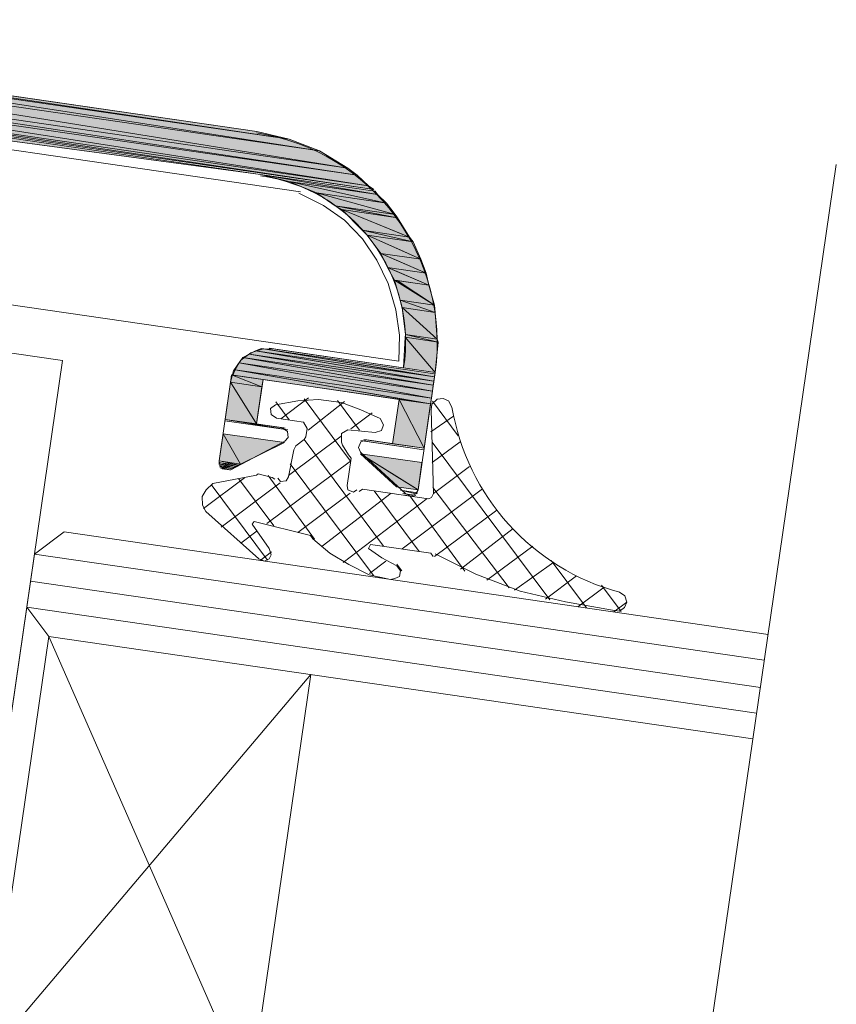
# Model space of a CAD drawing. Header units: millimetres. Extents: x 4446500 to 4448127, y 8380488 to 8381436.
# Tile 29 of 30: x 4448093 to 4448124, y 8381029 to 8381066. Entities that reach past the tile are written whole.
import ezdxf

# ---------------------------------------------------------------- set-up
doc = ezdxf.new("R2010")
doc.units = ezdxf.units.MM
for name, color, linetype, lineweight in [('Импорт в семействах', 7, 'Continuous', 18), ('Типовые аннотации', 7, 'Continuous', 18), ('Элементы узлов', 7, 'Continuous', 18)]:
    doc.layers.add(name, color=color, linetype=linetype, lineweight=lineweight)

# ---------------------------------------------------------------- blocks, each defined once
blk = doc.blocks.new('Витражная стойка в сборе - Окно для витража_dwg-21250016-Разрез 2-2')
at = {"layer": 'Импорт в семействах'}
for points in [[(4448104.71, 8381061.215), (4448073.07, 8381065.813), (4448073.109, 8381066.085)], [(4448103.553, 8381061.661), (4448073.109, 8381066.085), (4448073.125, 8381066.194)], [(4448104.71, 8381061.215), (4448073.109, 8381066.085), (4448103.553, 8381061.661)], [(4448103.553, 8381061.661), (4448073.125, 8381066.194), (4448102.319, 8381061.951)], [(4448105.78, 8381060.559), (4448072.998, 8381065.324), (4448073.07, 8381065.813)], [(4448105.78, 8381060.559), (4448073.07, 8381065.813), (4448104.71, 8381061.215)], [(4448106.129, 8381060.287), (4448072.967, 8381065.106), (4448072.998, 8381065.324)], [(4448106.129, 8381060.287), (4448072.998, 8381065.324), (4448105.78, 8381060.559)], [(4448106.571, 8381059.889), (4448073.246, 8381064.733), (4448072.967, 8381065.106)], [(4448106.571, 8381059.889), (4448072.967, 8381065.106), (4448106.129, 8381060.287)], [(4448106.773, 8381059.749), (4448081.493, 8381063.423), (4448081.509, 8381063.532)], [(4448106.773, 8381059.749), (4448081.509, 8381063.532), (4448106.571, 8381059.889)], [(4448102.47, 8381060.319), (4448093.049, 8381061.577), (4448081.485, 8381063.369)], [(4448106.912, 8381059.562), (4448103.541, 8381060.052), (4448102.47, 8381060.319)], [(4448106.912, 8381059.562), (4448102.47, 8381060.319), (4448106.819, 8381059.687)], [(4448107.253, 8381059.235), (4448104.589, 8381059.622), (4448103.541, 8381060.052)], [(4448107.253, 8381059.235), (4448103.541, 8381060.052), (4448106.912, 8381059.562)], [(4448107.578, 8381058.799), (4448105.295, 8381059.131), (4448104.589, 8381059.622)], [(4448107.578, 8381058.799), (4448104.589, 8381059.622), (4448107.253, 8381059.235)], [(4448107.671, 8381058.675), (4448105.551, 8381058.983), (4448105.295, 8381059.131), (4448107.654, 8381058.678)], [(4448107.671, 8381058.675), (4448105.295, 8381059.131), (4448107.578, 8381058.799), (4448107.654, 8381058.697)], [(4448108.12, 8381057.944), (4448106.326, 8381058.204), (4448105.551, 8381058.983), (4448107.654, 8381058.132)], [(4448108.12, 8381057.944), (4448105.551, 8381058.983), (4448107.671, 8381058.675)], [(4448108.259, 8381057.756), (4448106.52, 8381058.009), (4448106.326, 8381058.204), (4448107.654, 8381057.897)], [(4448108.259, 8381057.756), (4448106.326, 8381058.204), (4448108.12, 8381057.944)], [(4448108.553, 8381057.103), (4448107.031, 8381057.324), (4448106.52, 8381058.009), (4448107.654, 8381057.504)], [(4448108.553, 8381057.103), (4448106.52, 8381058.009), (4448108.259, 8381057.756)], [(4448108.754, 8381056.574), (4448107.286, 8381056.788), (4448107.031, 8381057.324), (4448107.654, 8381057.053)], [(4448108.754, 8381056.574), (4448107.031, 8381057.324), (4448108.553, 8381057.103)], [(4448108.854, 8381056.116), (4448107.549, 8381056.305), (4448107.286, 8381056.788), (4448107.654, 8381056.63)], [(4448108.854, 8381056.116), (4448107.286, 8381056.788), (4448108.754, 8381056.574)], [(4448109.077, 8381055.362), (4448107.772, 8381055.551), (4448107.549, 8381056.305), (4448107.654, 8381056.24)], [(4448109.077, 8381055.362), (4448107.654, 8381056.29), (4448108.854, 8381056.116)], [(4448109.092, 8381055.082), (4448107.842, 8381055.264), (4448107.772, 8381055.551)], [(4448109.092, 8381055.082), (4448107.772, 8381055.551), (4448109.077, 8381055.362)], [(4448109.167, 8381054.072), (4448107.971, 8381054.245), (4448107.842, 8381055.264)], [(4448109.167, 8381054.072), (4448107.842, 8381055.264), (4448109.092, 8381055.082)], [(4448109.094, 8381052.806), (4448107.898, 8381052.98), (4448107.955, 8381054.137)], [(4448109.206, 8381053.955), (4448107.955, 8381054.137), (4448107.971, 8381054.245)], [(4448109.094, 8381052.806), (4448107.955, 8381054.137), (4448109.206, 8381053.955)], [(4448109.206, 8381053.955), (4448107.971, 8381054.245), (4448109.167, 8381054.072)], [(4448109.071, 8381052.642), (4448102.275, 8381053.63), (4448102.508, 8381053.707), (4448107.654, 8381052.872)], [(4448109.071, 8381052.642), (4448102.508, 8381053.707), (4448109.086, 8381052.751)], [(4448108.992, 8381052.099), (4448101.652, 8381053.165), (4448101.793, 8381053.367), (4448107.654, 8381052.334)], [(4448109.023, 8381052.316), (4448101.793, 8381053.367), (4448102.034, 8381053.499), (4448107.654, 8381052.548)], [(4448108.992, 8381052.099), (4448101.793, 8381053.367), (4448109.023, 8381052.316)], [(4448109.047, 8381052.479), (4448102.034, 8381053.499), (4448102.275, 8381053.63), (4448107.654, 8381052.716)], [(4448109.023, 8381052.316), (4448102.034, 8381053.499), (4448109.047, 8381052.479)], [(4448109.047, 8381052.479), (4448102.275, 8381053.63), (4448109.071, 8381052.642)], [(4448108.952, 8381051.827), (4448101.504, 8381052.909), (4448101.652, 8381053.165), (4448107.654, 8381052.065)], [(4448108.952, 8381051.827), (4448101.652, 8381053.165), (4448108.992, 8381052.099)], [(4448102.52, 8381052.262), (4448101.324, 8381052.436), (4448101.364, 8381052.708)], [(4448102.52, 8381052.262), (4448101.364, 8381052.708), (4448102.56, 8381052.534)], [(4448108.92, 8381051.609), (4448101.418, 8381052.7), (4448101.504, 8381052.909), (4448107.654, 8381051.831)], [(4448108.92, 8381051.609), (4448101.504, 8381052.909), (4448108.952, 8381051.827)], [(4448102.315, 8381050.849), (4448101.119, 8381051.022), (4448101.324, 8381052.436)], [(4448102.315, 8381050.849), (4448101.324, 8381052.436), (4448102.52, 8381052.262)], [(4448108.675, 8381049.924), (4448107.479, 8381050.098), (4448107.724, 8381051.783)], [(4448108.675, 8381049.924), (4448107.724, 8381051.783), (4448108.92, 8381051.609)], [(4448101.705, 8381049.327), (4448100.89, 8381049.446), (4448101.04, 8381050.479)], [(4448101.705, 8381049.327), (4448101.04, 8381050.479), (4448103.377, 8381050.139)], [(4448108.446, 8381048.348), (4448107.631, 8381048.466), (4448106.259, 8381049.72), (4448107.654, 8381048.845)], [(4448108.446, 8381048.348), (4448106.259, 8381049.72), (4448108.596, 8381049.381)], [(4448101.464, 8381049.196), (4448100.874, 8381049.337), (4448101.526, 8381049.242)], [(4448101.526, 8381049.242), (4448100.882, 8381049.391), (4448101.643, 8381049.281)], [(4448101.643, 8381049.281), (4448100.89, 8381049.446), (4448101.705, 8381049.327)], [(4448101.402, 8381049.149), (4448100.92, 8381049.275), (4448101.464, 8381049.196)], [(4448108.368, 8381048.193), (4448107.778, 8381048.334), (4448108.431, 8381048.239)]]:
    blk.add_hatch(color=256, dxfattribs=at).paths.add_polyline_path(points)
for p, q in [((4448103.553, 8381061.661), (4448073.109, 8381066.085)), ((4448073.109, 8381066.085), (4448104.71, 8381061.215)), ((4448104.71, 8381061.215), (4448073.109, 8381066.085)), ((4448073.109, 8381066.085), (4448103.553, 8381061.661)), ((4448073.125, 8381066.194), (4448103.553, 8381061.661)), ((4448103.553, 8381061.661), (4448073.125, 8381066.194)), ((4448073.125, 8381066.194), (4448102.319, 8381061.951)), ((4448104.71, 8381061.215), (4448073.07, 8381065.813)), ((4448073.07, 8381065.813), (4448105.78, 8381060.559)), ((4448105.78, 8381060.559), (4448073.07, 8381065.813)), ((4448073.07, 8381065.813), (4448104.71, 8381061.215)), ((4448105.78, 8381060.559), (4448072.998, 8381065.324)), ((4448072.998, 8381065.324), (4448106.129, 8381060.287)), ((4448106.129, 8381060.287), (4448072.998, 8381065.324)), ((4448072.998, 8381065.324), (4448105.78, 8381060.559)), ((4448106.129, 8381060.287), (4448072.967, 8381065.106)), ((4448072.967, 8381065.106), (4448106.571, 8381059.889)), ((4448106.571, 8381059.889), (4448072.967, 8381065.106)), ((4448072.967, 8381065.106), (4448106.129, 8381060.287)), ((4448106.571, 8381059.889), (4448073.246, 8381064.733)), ((4448106.773, 8381059.749), (4448081.493, 8381063.423)), ((4448081.509, 8381063.532), (4448106.773, 8381059.749)), ((4448106.773, 8381059.749), (4448081.509, 8381063.532)), ((4448081.509, 8381063.532), (4448106.571, 8381059.889)), ((4448081.485, 8381063.369), (4448102.47, 8381060.319)), ((4448102.319, 8381061.951), (4448103.553, 8381061.661)), ((4448102.47, 8381060.319), (4448093.049, 8381061.577)), ((4448103.553, 8381061.661), (4448104.71, 8381061.215)), ((4448104.71, 8381061.215), (4448105.78, 8381060.559)), ((4448105.78, 8381060.559), (4448106.129, 8381060.287)), ((4448103.541, 8381060.052), (4448102.47, 8381060.319)), ((4448102.47, 8381060.319), (4448106.912, 8381059.562)), ((4448106.912, 8381059.562), (4448102.47, 8381060.319)), ((4448102.47, 8381060.319), (4448106.819, 8381059.687)), ((4448106.912, 8381059.562), (4448103.541, 8381060.052)), ((4448104.589, 8381059.622), (4448103.541, 8381060.052)), ((4448103.541, 8381060.052), (4448107.253, 8381059.235)), ((4448107.253, 8381059.235), (4448103.541, 8381060.052)), ((4448103.541, 8381060.052), (4448106.912, 8381059.562)), ((4448106.129, 8381060.287), (4448106.571, 8381059.889)), ((4448106.571, 8381059.889), (4448106.773, 8381059.749)), ((4448106.819, 8381059.687), (4448106.912, 8381059.562)), ((4448107.253, 8381059.235), (4448104.589, 8381059.622)), ((4448105.295, 8381059.131), (4448104.589, 8381059.622)), ((4448104.589, 8381059.622), (4448107.578, 8381058.799)), ((4448107.578, 8381058.799), (4448104.589, 8381059.622)), ((4448104.589, 8381059.622), (4448107.253, 8381059.235)), ((4448106.912, 8381059.562), (4448107.253, 8381059.235)), ((4448107.578, 8381058.799), (4448105.295, 8381059.131)), ((4448105.551, 8381058.983), (4448105.295, 8381059.131)), ((4448105.295, 8381059.131), (4448107.654, 8381058.678)), ((4448107.671, 8381058.675), (4448105.295, 8381059.131)), ((4448105.295, 8381059.131), (4448107.578, 8381058.799)), ((4448107.671, 8381058.675), (4448105.551, 8381058.983)), ((4448106.326, 8381058.204), (4448105.551, 8381058.983)), ((4448105.551, 8381058.983), (4448107.654, 8381058.132)), ((4448108.12, 8381057.944), (4448105.551, 8381058.983)), ((4448105.551, 8381058.983), (4448107.671, 8381058.675)), ((4448107.253, 8381059.235), (4448107.578, 8381058.799)), ((4448107.578, 8381058.799), (4448107.654, 8381058.697)), ((4448107.654, 8381058.697), (4448107.671, 8381058.675)), ((4448107.654, 8381058.678), (4448107.671, 8381058.675)), ((4448107.671, 8381058.675), (4448108.12, 8381057.944)), ((4448108.12, 8381057.944), (4448106.326, 8381058.204)), ((4448106.52, 8381058.009), (4448106.326, 8381058.204)), ((4448106.326, 8381058.204), (4448107.654, 8381057.897)), ((4448108.259, 8381057.756), (4448106.326, 8381058.204)), ((4448106.326, 8381058.204), (4448108.12, 8381057.944)), ((4448108.259, 8381057.756), (4448106.52, 8381058.009)), ((4448107.031, 8381057.324), (4448106.52, 8381058.009)), ((4448106.52, 8381058.009), (4448107.654, 8381057.504)), ((4448108.553, 8381057.103), (4448106.52, 8381058.009)), ((4448106.52, 8381058.009), (4448108.259, 8381057.756)), ((4448107.654, 8381058.132), (4448108.12, 8381057.944)), ((4448107.654, 8381057.897), (4448108.259, 8381057.756)), ((4448108.12, 8381057.944), (4448108.259, 8381057.756)), ((4448107.654, 8381057.504), (4448108.553, 8381057.103)), ((4448108.259, 8381057.756), (4448108.553, 8381057.103)), ((4448108.553, 8381057.103), (4448107.031, 8381057.324)), ((4448107.286, 8381056.788), (4448107.031, 8381057.324)), ((4448107.031, 8381057.324), (4448107.654, 8381057.053)), ((4448108.754, 8381056.574), (4448107.031, 8381057.324)), ((4448107.031, 8381057.324), (4448108.553, 8381057.103)), ((4448107.654, 8381057.053), (4448108.754, 8381056.574)), ((4448108.553, 8381057.103), (4448108.754, 8381056.574)), ((4448108.754, 8381056.574), (4448107.286, 8381056.788)), ((4448107.549, 8381056.305), (4448107.286, 8381056.788)), ((4448107.286, 8381056.788), (4448107.654, 8381056.63)), ((4448108.854, 8381056.116), (4448107.286, 8381056.788)), ((4448107.286, 8381056.788), (4448108.754, 8381056.574)), ((4448108.854, 8381056.116), (4448107.549, 8381056.305)), ((4448107.772, 8381055.551), (4448107.549, 8381056.305)), ((4448107.549, 8381056.305), (4448107.654, 8381056.24)), ((4448107.654, 8381056.63), (4448108.854, 8381056.116)), ((4448108.754, 8381056.574), (4448108.854, 8381056.116)), ((4448109.077, 8381055.362), (4448107.654, 8381056.29)), ((4448107.654, 8381056.29), (4448108.854, 8381056.116)), ((4448107.654, 8381056.24), (4448109.077, 8381055.362)), ((4448108.854, 8381056.116), (4448109.077, 8381055.362)), ((4448109.077, 8381055.362), (4448107.772, 8381055.551)), ((4448107.842, 8381055.264), (4448107.772, 8381055.551)), ((4448107.772, 8381055.551), (4448109.092, 8381055.082)), ((4448109.092, 8381055.082), (4448107.772, 8381055.551)), ((4448107.772, 8381055.551), (4448109.077, 8381055.362)), ((4448109.092, 8381055.082), (4448107.842, 8381055.264)), ((4448107.971, 8381054.245), (4448107.842, 8381055.264)), ((4448107.842, 8381055.264), (4448109.167, 8381054.072)), ((4448109.167, 8381054.072), (4448107.842, 8381055.264)), ((4448107.842, 8381055.264), (4448109.092, 8381055.082)), ((4448109.077, 8381055.362), (4448109.092, 8381055.082)), ((4448109.092, 8381055.082), (4448109.167, 8381054.072)), ((4448107.898, 8381052.98), (4448107.955, 8381054.137)), ((4448107.955, 8381054.137), (4448107.971, 8381054.245)), ((4448109.206, 8381053.955), (4448107.955, 8381054.137)), ((4448107.955, 8381054.137), (4448109.094, 8381052.806)), ((4448109.094, 8381052.806), (4448107.955, 8381054.137)), ((4448107.955, 8381054.137), (4448109.206, 8381053.955)), ((4448109.167, 8381054.072), (4448107.971, 8381054.245)), ((4448107.971, 8381054.245), (4448109.206, 8381053.955)), ((4448109.206, 8381053.955), (4448107.971, 8381054.245)), ((4448107.971, 8381054.245), (4448109.167, 8381054.072)), ((4448109.167, 8381054.072), (4448109.206, 8381053.955)), ((4448102.275, 8381053.63), (4448102.508, 8381053.707)), ((4448102.508, 8381053.707), (4448107.654, 8381052.872)), ((4448109.071, 8381052.642), (4448102.508, 8381053.707)), ((4448102.508, 8381053.707), (4448109.086, 8381052.751)), ((4448109.206, 8381053.955), (4448109.094, 8381052.806)), ((4448101.652, 8381053.165), (4448101.793, 8381053.367)), ((4448101.793, 8381053.367), (4448102.034, 8381053.499)), ((4448109.023, 8381052.316), (4448101.793, 8381053.367)), ((4448101.793, 8381053.367), (4448107.654, 8381052.334)), ((4448108.992, 8381052.099), (4448101.793, 8381053.367)), ((4448101.793, 8381053.367), (4448109.023, 8381052.316)), ((4448102.034, 8381053.499), (4448102.275, 8381053.63)), ((4448109.047, 8381052.479), (4448102.034, 8381053.499)), ((4448102.034, 8381053.499), (4448107.654, 8381052.548)), ((4448109.023, 8381052.316), (4448102.034, 8381053.499)), ((4448102.034, 8381053.499), (4448109.047, 8381052.479)), ((4448109.071, 8381052.642), (4448102.275, 8381053.63)), ((4448102.275, 8381053.63), (4448107.654, 8381052.716)), ((4448109.047, 8381052.479), (4448102.275, 8381053.63)), ((4448102.275, 8381053.63), (4448109.071, 8381052.642)), ((4448101.504, 8381052.909), (4448101.652, 8381053.165)), ((4448108.992, 8381052.099), (4448101.652, 8381053.165)), ((4448101.652, 8381053.165), (4448107.654, 8381052.065)), ((4448108.952, 8381051.827), (4448101.652, 8381053.165)), ((4448101.652, 8381053.165), (4448108.992, 8381052.099)), ((4448109.094, 8381052.806), (4448107.898, 8381052.98)), ((4448101.324, 8381052.436), (4448101.364, 8381052.708)), ((4448101.364, 8381052.708), (4448102.52, 8381052.262)), ((4448102.52, 8381052.262), (4448101.364, 8381052.708)), ((4448101.364, 8381052.708), (4448102.56, 8381052.534)), ((4448101.418, 8381052.7), (4448101.504, 8381052.909)), ((4448108.92, 8381051.609), (4448101.418, 8381052.7)), ((4448108.952, 8381051.827), (4448101.504, 8381052.909)), ((4448101.504, 8381052.909), (4448107.654, 8381051.831)), ((4448108.92, 8381051.609), (4448101.504, 8381052.909)), ((4448101.504, 8381052.909), (4448108.952, 8381051.827)), ((4448107.654, 8381052.872), (4448109.071, 8381052.642)), ((4448107.654, 8381052.716), (4448109.047, 8381052.479)), ((4448109.071, 8381052.642), (4448109.047, 8381052.479)), ((4448109.086, 8381052.751), (4448109.071, 8381052.642)), ((4448101.119, 8381051.022), (4448101.324, 8381052.436)), ((4448102.52, 8381052.262), (4448101.324, 8381052.436)), ((4448101.324, 8381052.436), (4448102.315, 8381050.849)), ((4448102.315, 8381050.849), (4448101.324, 8381052.436)), ((4448101.324, 8381052.436), (4448102.52, 8381052.262)), ((4448102.52, 8381052.262), (4448102.315, 8381050.849)), ((4448102.56, 8381052.534), (4448102.52, 8381052.262)), ((4448107.654, 8381052.548), (4448109.023, 8381052.316)), ((4448107.654, 8381052.334), (4448108.992, 8381052.099)), ((4448109.023, 8381052.316), (4448108.992, 8381052.099)), ((4448109.047, 8381052.479), (4448109.023, 8381052.316)), ((4448107.654, 8381052.065), (4448108.952, 8381051.827)), ((4448107.654, 8381051.831), (4448108.92, 8381051.609)), ((4448108.952, 8381051.827), (4448108.92, 8381051.609)), ((4448108.992, 8381052.099), (4448108.952, 8381051.827)), ((4448107.479, 8381050.098), (4448107.724, 8381051.783)), ((4448107.724, 8381051.783), (4448108.675, 8381049.924)), ((4448108.675, 8381049.924), (4448107.724, 8381051.783)), ((4448107.724, 8381051.783), (4448108.92, 8381051.609)), ((4448108.92, 8381051.609), (4448108.675, 8381049.924)), ((4448102.315, 8381050.849), (4448101.119, 8381051.022)), ((4448100.89, 8381049.446), (4448101.04, 8381050.479)), ((4448101.04, 8381050.479), (4448101.705, 8381049.327)), ((4448101.705, 8381049.327), (4448101.04, 8381050.479)), ((4448101.04, 8381050.479), (4448103.377, 8381050.139)), ((4448103.377, 8381050.139), (4448101.705, 8381049.327)), ((4448108.675, 8381049.924), (4448107.479, 8381050.098)), ((4448107.631, 8381048.466), (4448106.259, 8381049.72)), ((4448106.259, 8381049.72), (4448107.654, 8381048.845)), ((4448108.446, 8381048.348), (4448106.259, 8381049.72)), ((4448106.259, 8381049.72), (4448108.596, 8381049.381)), ((4448101.464, 8381049.196), (4448100.874, 8381049.337)), ((4448100.874, 8381049.337), (4448101.526, 8381049.242)), ((4448101.526, 8381049.242), (4448100.882, 8381049.391)), ((4448100.882, 8381049.391), (4448101.643, 8381049.281)), ((4448101.705, 8381049.327), (4448100.89, 8381049.446)), ((4448101.643, 8381049.281), (4448100.89, 8381049.446)), ((4448100.89, 8381049.446), (4448101.705, 8381049.327)), ((4448101.402, 8381049.149), (4448100.92, 8381049.275)), ((4448100.92, 8381049.275), (4448101.464, 8381049.196)), ((4448101.464, 8381049.196), (4448101.402, 8381049.149)), ((4448101.526, 8381049.242), (4448101.464, 8381049.196)), ((4448101.643, 8381049.281), (4448101.526, 8381049.242)), ((4448101.705, 8381049.327), (4448101.643, 8381049.281)), ((4448108.596, 8381049.381), (4448108.446, 8381048.348)), ((4448107.654, 8381048.845), (4448108.446, 8381048.348)), ((4448108.446, 8381048.348), (4448107.631, 8381048.466)), ((4448108.368, 8381048.193), (4448107.778, 8381048.334)), ((4448107.778, 8381048.334), (4448108.431, 8381048.239)), ((4448108.431, 8381048.239), (4448108.368, 8381048.193)), ((4448094.425, 8381042.78), (4448092.11, 8381026.851)), ((4448102.059, 8381025.405), (4448104.374, 8381041.334))]:
    blk.add_line(p, q, dxfattribs=at)
at = {"layer": 'Импорт в семействах', "color": 9, "true_color": 0xc0c0c0}
for p, q in [((4448103.232, 8381051.048), (4448104.291, 8381051.839)), ((4448103.558, 8381051.001), (4448103.047, 8381051.686)), ((4448104.28, 8381050.619), (4448105.658, 8381051.695)), ((4448106.222, 8381050.614), (4448105.386, 8381051.735)), ((4448109.966, 8381050.403), (4448108.991, 8381051.711)), ((4448105.896, 8381050.661), (4448106.705, 8381051.265)), ((4448108.933, 8381050.553), (4448109.797, 8381051.149)), ((4448103.53, 8381048.896), (4448105.522, 8381050.382)), ((4448107.136, 8381046.206), (4448104.116, 8381050.254)), ((4448108.985, 8381049.38), (4448110.043, 8381050.17)), ((4448113.447, 8381044.179), (4448108.987, 8381050.156)), ((4448106.753, 8381045.097), (4448103.593, 8381049.331)), ((4448109.036, 8381048.206), (4448110.406, 8381049.228)), ((4448104.511, 8381046.477), (4448102.753, 8381048.897)), ((4448100.295, 8381047.645), (4448101.851, 8381048.806)), ((4448102.73, 8381045.682), (4448100.592, 8381048.545)), ((4448100.969, 8381046.936), (4448103.211, 8381048.609)), ((4448102.974, 8381046.978), (4448101.626, 8381048.784)), ((4448103.882, 8381046.735), (4448105.874, 8381048.222)), ((4448104.805, 8381046.213), (4448107.428, 8381048.218)), ((4448108.495, 8381046.009), (4448106.776, 8381048.313)), ((4448107.843, 8381046.104), (4448110.894, 8381048.381)), ((4448110.218, 8381045.259), (4448108.135, 8381048.115)), ((4448111.902, 8381044.626), (4448109.014, 8381048.432)), ((4448105.604, 8381045.596), (4448108.787, 8381048.02)), ((4448109.077, 8381045.813), (4448111.443, 8381047.579)), ((4448101.713, 8381046.328), (4448102.336, 8381046.793)), ((4448110.063, 8381045.337), (4448112.063, 8381046.878)), ((4448111.056, 8381044.915), (4448112.8, 8381046.216)), ((4448093.881, 8381045.912), (4448121.596, 8381041.884)), ((4448102.45, 8381045.666), (4448102.886, 8381045.992)), ((4448106.597, 8381045.175), (4448107.22, 8381045.639)), ((4448107.833, 8381045.273), (4448107.647, 8381045.522)), ((4448112.112, 8381044.54), (4448113.598, 8381045.6)), ((4448114.845, 8381043.865), (4448113.498, 8381045.671)), ((4448113.284, 8381044.203), (4448114.467, 8381045.086)), ((4448093.731, 8381044.879), (4448121.446, 8381040.851)), ((4448116.158, 8381043.73), (4448115.414, 8381044.726)), ((4448114.519, 8381043.912), (4448115.515, 8381044.656)), ((4448115.878, 8381043.715), (4448116.376, 8381044.086)), ((4448093.589, 8381043.901), (4448121.304, 8381039.873)), ((4448094.425, 8381042.78), (4448102.059, 8381025.405)), ((4448104.374, 8381041.334), (4448092.11, 8381026.851))]:
    blk.add_line(p, q, dxfattribs=at)
at = {"layer": 'Импорт в семействах', "flags": 128}
for points in [[(4448102.319, 8381061.951), (4448073.125, 8381066.194), (4448072.967, 8381065.106), (4448073.246, 8381064.733), (4448072.685, 8381060.873), (4448063.878, 8381062.153), (4448063.59, 8381062.084), (4448063.395, 8381061.89), (4448063.301, 8381061.626), (4448063.425, 8381061.33), (4448063.681, 8381061.182), (4448073.412, 8381059.768), (4448073.467, 8381059.76), (4448063.627, 8381061.19), (4448063.735, 8381061.174), (4448073.412, 8381059.768), (4448063.572, 8381061.198), (4448073.467, 8381059.76), (4448063.572, 8381061.198), (4448063.627, 8381061.19), (4448073.467, 8381059.76), (4448063.572, 8381061.198)], [(4448102.47, 8381060.319), (4448083.139, 8381062.906)], [(4448103.921, 8381059.608), (4448104.852, 8381059.14), (4448105.659, 8381058.579), (4448106.333, 8381057.87), (4448106.883, 8381057.068), (4448107.308, 8381056.174), (4448107.608, 8381055.186), (4448107.746, 8381054.223), (4448107.712, 8381053.228), (4448082.433, 8381056.902), (4448083.271, 8381062.665), (4448103.983, 8381059.655)], [(4448107.898, 8381052.98), (4448103.005, 8381053.691), (4448109.094, 8381052.806), (4448103.005, 8381053.691), (4448102.788, 8381053.722), (4448109.094, 8381052.806), (4448103.005, 8381053.691), (4448102.563, 8381053.699), (4448102.096, 8381053.545), (4448101.722, 8381053.266), (4448101.442, 8381052.863), (4448101.324, 8381052.436), (4448100.89, 8381049.446), (4448100.92, 8381049.275), (4448101.068, 8381049.142), (4448101.339, 8381049.103), (4448103.385, 8381050.193), (4448103.518, 8381050.341), (4448103.495, 8381050.566), (4448103.293, 8381050.706), (4448102.315, 8381050.849), (4448102.56, 8381052.534), (4448107.724, 8381051.783), (4448107.479, 8381050.098), (4448106.501, 8381050.24), (4448106.268, 8381050.164), (4448106.182, 8381049.954), (4448106.267, 8381049.775), (4448107.98, 8381048.193), (4448108.189, 8381048.107), (4448108.368, 8381048.193), (4448108.446, 8381048.348), (4448109.094, 8381052.806)], [(4448109.736, 8381051.491), (4448109.604, 8381051.732), (4448109.395, 8381051.818), (4448109.169, 8381051.795), (4448108.975, 8381051.602), (4448108.943, 8381051.384), (4448109.036, 8381048.206), (4448108.958, 8381048.051), (4448108.842, 8381048.013), (4448106.341, 8381048.376), (4448106.216, 8381048.283)], [(4448103.126, 8381048.788), (4448103.219, 8381048.664), (4448103.444, 8381048.686), (4448103.522, 8381048.841), (4448103.726, 8381049.866), (4448103.805, 8381050.021), (4448104.116, 8381050.254), (4448104.186, 8381050.355), (4448104.233, 8381050.681), (4448104.102, 8381050.922), (4448103.069, 8381051.072), (4448102.867, 8381051.213), (4448102.845, 8381051.438), (4448103.031, 8381051.577), (4448103.886, 8381051.73), (4448104.671, 8381051.783), (4448105.541, 8381051.657), (4448106.278, 8381051.383), (4448107.008, 8381051.055), (4448107.139, 8381050.814), (4448107.053, 8381050.604), (4448106.82, 8381050.527), (4448105.779, 8381050.623), (4448105.538, 8381050.491), (4448105.545, 8381050.157), (4448105.584, 8381050.04), (4448105.808, 8381049.675), (4448105.901, 8381049.55), (4448105.751, 8381048.517), (4448105.782, 8381048.346), (4448105.991, 8381048.261), (4448106.116, 8381048.353)], [(4448101.111, 8381050.968), (4448103.503, 8381050.62), (4448101.111, 8381050.968), (4448103.503, 8381050.62), (4448101.119, 8381051.022), (4448103.402, 8381050.691), (4448101.119, 8381051.022), (4448103.402, 8381050.691), (4448101.119, 8381051.022), (4448103.348, 8381050.698), (4448101.119, 8381051.022), (4448103.348, 8381050.698), (4448101.119, 8381051.022)], [(4448106.501, 8381050.24), (4448108.675, 8381049.924), (4448106.447, 8381050.248), (4448106.501, 8381050.24), (4448108.675, 8381049.924), (4448106.501, 8381050.24), (4448108.675, 8381049.924), (4448106.392, 8381050.256), (4448106.447, 8381050.248), (4448108.675, 8381049.924), (4448106.447, 8381050.248)], [(4448100.912, 8381049.22), (4448101.347, 8381049.157), (4448100.967, 8381049.213), (4448100.912, 8381049.22), (4448101.402, 8381049.149), (4448101.347, 8381049.157), (4448100.912, 8381049.22), (4448101.285, 8381049.111), (4448101.013, 8381049.15), (4448100.959, 8381049.158), (4448101.339, 8381049.103), (4448101.285, 8381049.111), (4448100.959, 8381049.158), (4448101.285, 8381049.111), (4448101.013, 8381049.15), (4448101.285, 8381049.111), (4448101.013, 8381049.15), (4448101.231, 8381049.119), (4448101.068, 8381049.142), (4448101.013, 8381049.15), (4448101.285, 8381049.111), (4448101.231, 8381049.119), (4448101.013, 8381049.15), (4448101.231, 8381049.119), (4448101.068, 8381049.142), (4448101.231, 8381049.119), (4448101.068, 8381049.142), (4448101.176, 8381049.127), (4448101.122, 8381049.135), (4448101.176, 8381049.127), (4448101.122, 8381049.135), (4448101.068, 8381049.142), (4448101.231, 8381049.119), (4448101.176, 8381049.127), (4448101.068, 8381049.142)], [(4448103.009, 8381048.749), (4448102.908, 8381048.819), (4448102.372, 8381048.953), (4448102.31, 8381048.906), (4448100.655, 8381048.592), (4448100.398, 8381048.352), (4448100.249, 8381048.096), (4448100.256, 8381047.761), (4448100.388, 8381047.52), (4448102.403, 8381045.729), (4448102.613, 8381045.643), (4448102.792, 8381045.728), (4448102.87, 8381045.883), (4448102.793, 8381046.116), (4448102.15, 8381047.042), (4448102.22, 8381047.143), (4448104.363, 8381046.609), (4448104.456, 8381046.485), (4448105.1, 8381045.947), (4448105.814, 8381045.511), (4448106.59, 8381045.121), (4448107.397, 8381044.947), (4448107.568, 8381044.978), (4448107.747, 8381045.063), (4448107.779, 8381045.28), (4448107.639, 8381045.467), (4448107.073, 8381045.772), (4448106.569, 8381046.122), (4448106.647, 8381046.278), (4448108.93, 8381045.946), (4448109.023, 8381045.821)], [(4448108.026, 8381048.131), (4448108.135, 8381048.115), (4448108.189, 8381048.107), (4448108.026, 8381048.131), (4448108.081, 8381048.123), (4448108.135, 8381048.115), (4448108.081, 8381048.123), (4448108.135, 8381048.115), (4448108.026, 8381048.131), (4448108.189, 8381048.107), (4448108.026, 8381048.131), (4448108.189, 8381048.107), (4448107.972, 8381048.139), (4448108.189, 8381048.107), (4448108.244, 8381048.099), (4448107.972, 8381048.139), (4448108.026, 8381048.131), (4448108.189, 8381048.107), (4448107.972, 8381048.139), (4448108.244, 8381048.099), (4448107.972, 8381048.139), (4448108.244, 8381048.099), (4448107.972, 8381048.139), (4448108.244, 8381048.099), (4448107.972, 8381048.139), (4448108.298, 8381048.092), (4448108.244, 8381048.099), (4448107.972, 8381048.139)], [(4448121.738, 8381042.863), (4448095.002, 8381046.749), (4448093.881, 8381045.912), (4448093.589, 8381043.901), (4448090.981, 8381025.961), (4448090.697, 8381024.004), (4448091.525, 8381022.828), (4448114.377, 8381019.507)], [(4448109.093, 8381045.922), (4448110.645, 8381045.141), (4448112.329, 8381044.508), (4448114.045, 8381044.092), (4448115.831, 8381043.777), (4448116.103, 8381043.738), (4448116.29, 8381043.877), (4448116.376, 8381044.086), (4448116.299, 8381044.32), (4448116.097, 8381044.46)], [(4448093.589, 8381043.901), (4448094.425, 8381042.78), (4448121.162, 8381038.894)]]:
    blk.add_lwpolyline(points, dxfattribs=at)
for points in [[(4448081.595, 8381051.14), (4448082.628, 8381050.99), (4448082.336, 8381048.978), (4448081.303, 8381049.128), (4448077.605, 8381023.686), (4448082.607, 8381022.959), (4448081.967, 8381018.555), (4448089.741, 8381017.425), (4448094.948, 8381053.252), (4448082.172, 8381055.108)], [(4448101.418, 8381052.7), (4448102.56, 8381052.534), (4448101.364, 8381052.708), (4448101.418, 8381052.7), (4448102.56, 8381052.534)], [(4448106.33, 8381050.21), (4448108.668, 8381049.87), (4448106.276, 8381050.217), (4448106.33, 8381050.21), (4448108.668, 8381049.87)], [(4448107.871, 8381048.209), (4448108.306, 8381048.146), (4448107.925, 8381048.201), (4448107.871, 8381048.209), (4448108.36, 8381048.138), (4448108.306, 8381048.146)]]:
    blk.add_lwpolyline(points, close=True, dxfattribs=at)
at = {"layer": 'Импорт в семействах', "color": 9, "true_color": 0xc0c0c0, "flags": 128}
blk.add_lwpolyline([(4448102.71, 8381047.072), (4448105.885, 8381049.441), (4448104.12, 8381051.808)], dxfattribs=at)
at = {"layer": 'Импорт в семействах'}
for centre, radius, start, end in [((4448101.106, 8381053.921), 8.066, 352.0523, 81.4123), ((4448101.602, 8381053.952), 6.371, 351.2249, 82.2406), ((4448118.399, 8381052.936), 8.783, 189.4692, 254.8061)]:
    blk.add_arc(centre, radius, start, end, dxfattribs=at)
blk = doc.blocks.new('Витражная стойка в сборе - Витражная стойка в сборе-21069598-Разрез 2-2')
blk.add_blockref('Витражная стойка в сборе - Окно для витража_dwg-21250016-Разрез 2-2', (0, 0))
blk = doc.blocks.new('HILTI_Линия_Разрыва - Тип 1-21071320-Разрез 2-2')
at = {"layer": 'Элементы узлов'}
blk.add_line((4448122.173, 8381045.853), (4448119.3, 8381026.087), dxfattribs=at)

msp = doc.modelspace()

# ---------------------------------------------------------------- linework, layer by layer
at = {"layer": 'Типовые аннотации', "lineweight": 9}
msp.add_line((4448122.173, 8381045.853), (4448124.33, 8381060.697), dxfattribs=at)

# ---------------------------------------------------------------- block references
at = {"layer": 'Элементы узлов'}
for name in ['Витражная стойка в сборе - Витражная стойка в сборе-21069598-Разрез 2-2', 'HILTI_Линия_Разрыва - Тип 1-21071320-Разрез 2-2']:
    msp.add_blockref(name, (0, 0), dxfattribs=at)

doc.saveas('drawing.dxf')
